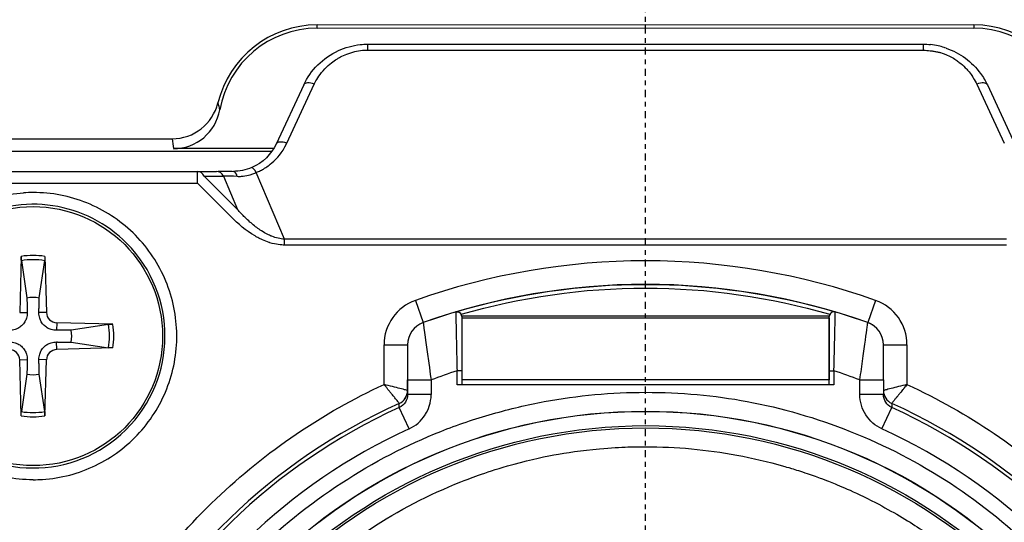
# Model space of a CAD drawing. Header units: millimetres. Extents: x 0 to 4378, y 0 to 2376.
# Tile 120 of 211: x 2284 to 2305, y 625 to 636. Entities that reach past the tile are written whole.
import ezdxf

# ---------------------------------------------------------------- set-up
doc = ezdxf.new("R2010")
doc.units = ezdxf.units.MM
doc.header["$LTSCALE"] = 0.2
doc.linetypes.add('CENTER2', pattern=[1.125, 0.75, -0.125, 0.125, -0.125])
doc.layers.add('02_Center Line', color=1, linetype='CENTER2')

# ---------------------------------------------------------------- blocks, each defined once
blk = doc.blocks.new('Blk$A25K1-2P24H')
for p, q in [((-6.972, 48.231), (0, 48.242)), ((-6.972, 48.161), (-6.972, 48.231)), ((-6.972, 48.161), (0, 48.172)), ((0, 48.242), (6.972, 48.231)), ((0, 48.172), (0, 48.242)), ((0, 48.172), (6.972, 48.161)), ((6.972, 48.231), (6.972, 48.161)), ((-5.897, 47.697), (-5.897, 47.822)), ((-5.897, 47.822), (5.897, 47.822)), ((-5.897, 47.697), (5.897, 47.697)), ((5.897, 47.822), (5.897, 47.697)), ((-7.256, 46.956), (-7.842, 45.701)), ((-7.615, 45.719), (-7.03, 46.976)), ((7.03, 46.976), (7.615, 45.719)), ((7.256, 46.956), (7.842, 45.701)), ((-13.849, 45.814), (-10.048, 45.814)), ((-7.893, 45.604), (-10.02, 45.604)), ((-7.676, 45.604), (-7.676, 45.604)), ((-13.849, 45.552), (-7.928, 45.552)), ((-7.709, 45.552), (-7.709, 45.552)), ((-13.5, 45.122), (-9.511, 45.122)), ((-9.511, 44.872), (-9.511, 45.122)), ((-9.511, 45.122), (-9.105, 45.122)), ((-8.663, 44.313), (-9.367, 45.017)), ((-9.367, 45.017), (-8.961, 45.017)), ((-8.961, 45.017), (-8.663, 44.313)), ((-7.664, 43.68), (-8.262, 45.096)), ((-13.5, 44.872), (-9.511, 44.872)), ((-8.807, 44.168), (-9.511, 44.872)), ((-8.479, 44.122), (-8.478, 44.122)), ((7.664, 43.68), (-7.664, 43.68)), ((7.664, 43.555), (-7.664, 43.555)), ((-13.251, 43.316), (-13.284, 42.125)), ((-12.749, 43.316), (-12.716, 42.125)), ((-13.248, 43.225), (-13.13, 42.433)), ((-12.87, 42.433), (-12.752, 43.225)), ((-4.885, 42.381), (-4.717, 41.91)), ((4.885, 42.381), (4.717, 41.91)), ((-13.284, 42.125), (-13.124, 42.121)), ((-12.716, 42.125), (-12.876, 42.121)), ((-4.029, 42.135), (-4.029, 42.135)), ((-3.929, 42.109), (-3.929, 42.109)), ((3.9, 42.044), (-3.9, 42.044)), ((-3.9, 42.009), (3.9, 42.009)), ((3.9, 42.009), (3.9, 42.039)), ((3.9, 42.039), (3.9, 42.039)), ((3.9, 42.009), (3.9, 40.692)), ((4.029, 42.135), (4.029, 42.135)), ((-12.497, 41.907), (-12.502, 41.747)), ((-11.306, 41.873), (-12.497, 41.907)), ((-11.397, 41.871), (-12.19, 41.752)), ((-4.717, 41.91), (-4.717, 41.91)), ((4.717, 41.91), (4.717, 41.91)), ((4.905, 41.791), (4.905, 41.791)), ((-12.497, 41.338), (-12.502, 41.498)), ((-12.19, 41.492), (-11.397, 41.374)), ((-5.55, 41.439), (-5.05, 41.439)), ((-5.55, 40.596), (-5.55, 41.439)), ((-5.05, 41.439), (-5.05, 40.468)), ((-5.05, 41.439), (-5.05, 41.439)), ((5.05, 41.439), (5.55, 41.439)), ((5.55, 41.439), (5.55, 40.596)), ((-11.306, 41.372), (-12.497, 41.338)), ((-13.284, 41.12), (-13.124, 41.124)), ((-13.251, 39.928), (-13.284, 41.12)), ((-12.716, 41.12), (-12.876, 41.124)), ((-12.749, 39.928), (-12.716, 41.12)), ((-13.13, 40.812), (-13.248, 40.019)), ((-12.752, 40.019), (-12.87, 40.812)), ((-3.9, 40.887), (-4, 40.887)), ((-4, 40.59), (-4, 40.887)), ((-3.9, 40.887), (-3.9, 40.59)), ((3.9, 40.887), (4, 40.887)), ((3.9, 40.59), (3.9, 40.887)), ((4, 40.887), (4, 40.59)), ((-5.05, 40.693), (-4.55, 40.693)), ((-5.05, 40.382), (-5.05, 40.693)), ((-4.556, 40.736), (-4.556, 40.736)), ((-4.55, 40.693), (-4.55, 40.382)), ((4, 40.59), (-4, 40.59)), ((3.9, 40.692), (-3.9, 40.692)), ((4.55, 40.693), (5.05, 40.693)), ((4.55, 40.382), (4.55, 40.693)), ((5.05, 40.693), (5.05, 40.382)), ((-5.384, 40.389), (-5.383, 40.39)), ((-5.151, 40.494), (-5.151, 40.494)), ((-5.05, 40.468), (-5.05, 40.382)), ((-4.55, 40.382), (-5.05, 40.382)), ((5.05, 40.382), (4.55, 40.382)), ((5.151, 40.494), (5.151, 40.494)), ((5.383, 40.39), (5.384, 40.389)), ((-5.019, 39.654), (-5.226, 40.109)), ((5.019, 39.654), (5.226, 40.109))]:
    blk.add_line(p, q)
for centre, radius in [((-13, 41.622), 2.75), ((0, 28.622), 11.407), ((0, 28.622), 11.403), ((0, 28.622), 11.099), ((0, 28.622), 11.051)]:
    blk.add_circle(centre, radius)
for centre, radius, start, end in [((-6.969, 46.061), 2.17, 90.0923, 166.2338), ((-6.969, 46.061), 2.1, 90.0922, 169.9028), ((6.969, 46.061), 2.17, 13.7668, 89.9077), ((6.969, 46.061), 2.1, 10.0972, 89.9078), ((-12.999, 41.622), 3.05, 90.0208, 93.7768), ((-13, 41.622), 2.8, 224.741, 44.741), ((-13, 41.622), 1.713, 81.5817, 98.4186), ((-13, 41.622), 1.622, 81.1922, 98.808), ((0, 28.622), 14.6, 70.4543, 109.5457), ((0, 28.622), 14.1, 70.4543, 109.5457), ((-13, 41.622), 0.82, 80.8856, 99.1147), ((-4.55, 41.439), 1, 109.5457, 180), ((4.55, 41.439), 1, 0, 70.4543), ((-12.491, 42.131), 0.225, 181.6122, 268.3881), ((0, 28.622), 14.1, 106.6016, 109.5457), ((-4, 42.039), 0.1, 0, 106.6015), ((4, 42.039), 0.1, 73.3985, 180), ((4, 42.039), 0.1, 152.0828, 180), ((0, 28.622), 14.1, 70.4543, 73.3985), ((-13, 41.622), 1.622, 351.1922, 8.808), ((-13, 41.622), 1.713, 351.5817, 8.4186), ((-4.55, 41.439), 0.5, 109.5457, 180), ((-4.55, 41.439), 0.5, 109.5457, 180), ((0, 28.622), 13.942, 106.7796, 106.7797), ((0, 28.622), 13.942, 73.2159, 73.2199), ((4.55, 41.439), 0.5, 0, 70.4543), ((4.55, 41.439), 0.5, 44.741, 70.4543), ((-13, 41.622), 0.82, 350.8856, 9.1147), ((-13.509, 41.113), 0.225, 1.6122, 88.3881), ((-12.491, 41.113), 0.225, 91.6122, 178.3881), ((-13, 41.622), 0.82, 260.8856, 279.1147), ((0, 28.622), 12.9, 108.0639, 110.6534), ((0, 28.622), 12.9, 69.3467, 71.9361), ((0, 28.622), 12.697, 114.3067, 65.6933), ((-13, 41.622), 1.713, 261.5817, 278.4186), ((-13, 41.622), 1.622, 261.1922, 278.808), ((0, 28.622), 12.619, 114.4631, 65.5369), ((-13.002, 41.623), 3.05, 270.0414, 273.7974)]:
    blk.add_arc(centre, radius, start, end)
for centre, major_axis, ratio, start_param, end_param in [((-7.029, 46.851), (-0.227, 0.106), 0.463621, 4.925352, 6.281589), ((-7.029, 46.851), (-0.227, 0.106), 0.463621, 6.281589, 6.283193), ((7.03, 46.851), (0.227, 0.106), 0.463619, 0.001193, 1.357827), ((7.03, 46.851), (0.227, 0.106), 0.463619, 6.283173, 6.284378), ((-10.048, 46.815), (0.098, -0.997), 0.998609, 6.184907, 7.516076), ((-10.021, 46.605), (-0.159, 0.989), 0.998593, 2.982263, 4.376412), ((1058.578, 757.935), (-1067.4, -711.958), 0.036315, 6.269429, 6.272553), ((1225.764, 46.148), (-1235.829, 0), 0.052336, 0.005165, 0.00841), ((-7.615, 45.594), (-0.227, 0.106), 0.463622, 4.925246, 6.283182), ((-8.262, 44.971), (-0.097, 0.23), 0.219149, 5.190843, 6.283087), ((-9.511, 44.872), (0, 0.25), 0.707108, 5.327865, 6.283182), ((-9.105, 44.872), (0, 0.25), 0.707101, 5.327993, 6.2834), ((-8.387, 44.948), (0.815, -0.039), 0.070211, 1.921681, 2.353897), ((-8.748, 44.872), (0, 0.25), 0.406621, 5.322625, 6.28319), ((-7.664, 43.555), (0, 0.25), 0.00013, 4.712146, 5.235791), ((-5.35, 40.468), (0.273, 0.123), 0.999989, 4.712389, 5.858959), ((-5.35, 40.468), (0, -0.3), 0.999992, 0.424254, 1.570796), ((5.35, 40.468), (-0.273, 0.123), 0.999992, 0.437867, 1.570796), ((5.35, 40.468), (-0.273, 0.123), 0.999989, 0.439442, 1.570796), ((0, 28.622), (2.909, -11.765), 0.999998, 3.326169, 6.040807), ((0, 28.622), (-2.224, -11.913), 0.999998, 0.184575, 2.899213)]:
    blk.add_ellipse(centre, major_axis=major_axis, ratio=ratio, start_param=start_param, end_param=end_param)
for points, knots in [([(-7.256, 46.958), (-7.183, 47.112), (-7.081, 47.258), (-6.833, 47.505), (-6.683, 47.61), (-6.375, 47.751), (-6.215, 47.795), (-6.002, 47.819), (-5.949, 47.822), (-5.897, 47.822)], [0.0001245, 0.0001245, 0.0001245, 0.0001245, 0.0560186, 0.0560186, 0.1109953, 0.1109953, 0.159701, 0.159701, 0.1754776, 0.1754776, 0.1754776, 0.1754776]), ([(-7.03, 46.976), (-7.028, 46.98), (-7.026, 46.984), (-7.024, 46.988), (-6.993, 47.052), (-6.941, 47.148), (-6.843, 47.258), (-6.746, 47.368), (-6.651, 47.44), (-6.578, 47.488), (-6.563, 47.497), (-6.544, 47.509), (-6.521, 47.524), (-6.463, 47.557), (-6.378, 47.603), (-6.256, 47.641), (-6.145, 47.676), (-6.035, 47.694), (-5.932, 47.697), (-5.92, 47.697), (-5.908, 47.697), (-5.897, 47.697)], [0, 0, 0, 0, 0.016044, 0.016044, 0.016044, 0.25, 0.25, 0.25, 0.5, 0.5, 0.5, 0.573393, 0.573393, 0.573393, 0.75, 0.75, 0.75, 0.973745, 0.973745, 0.973745, 1, 1, 1, 1]), ([(5.897, 47.697), (5.909, 47.696), (5.922, 47.695), (5.935, 47.694), (5.979, 47.69), (6.028, 47.686), (6.082, 47.678), (6.107, 47.675), (6.132, 47.671), (6.157, 47.666), (6.183, 47.662), (6.208, 47.656), (6.234, 47.65), (6.243, 47.648), (6.253, 47.645), (6.263, 47.643), (6.297, 47.634), (6.365, 47.613), (6.456, 47.567), (6.493, 47.548), (6.528, 47.528), (6.563, 47.506), (6.571, 47.5), (6.58, 47.494), (6.589, 47.488), (6.613, 47.472), (6.637, 47.454), (6.661, 47.436), (6.706, 47.401), (6.748, 47.363), (6.788, 47.323), (6.809, 47.302), (6.83, 47.279), (6.85, 47.257), (6.871, 47.233), (6.902, 47.194), (6.938, 47.139), (6.942, 47.133), (6.945, 47.127), (6.949, 47.121), (6.991, 47.054), (7.015, 47.004), (7.03, 46.976)], [0, 0, 0, 0, 0.029267, 0.029267, 0.029267, 0.125, 0.125, 0.125, 0.175993, 0.175993, 0.175993, 0.22942, 0.22942, 0.22942, 0.25, 0.25, 0.25, 0.392857, 0.392857, 0.392857, 0.478232, 0.478232, 0.478232, 0.5, 0.5, 0.5, 0.562869, 0.562869, 0.562869, 0.684796, 0.684796, 0.684796, 0.75, 0.75, 0.75, 0.863283, 0.863283, 0.863283, 0.875, 0.875, 0.875, 1, 1, 1, 1]), ([(6.38, 47.74), (6.361, 47.746), (6.347, 47.75), (6.338, 47.753), (6.265, 47.776), (6.169, 47.801), (6.048, 47.814)], [0.6958699, 0.6958699, 0.6958699, 0.6958699, 0.75, 0.75, 0.75, 0.9298149, 0.9298149, 0.9298149, 0.9298149]), ([(6.379, 47.739), (6.527, 47.689), (6.667, 47.615), (6.914, 47.433), (7.023, 47.322), (7.168, 47.124), (7.216, 47.042), (7.256, 46.958)], [0, 0, 0, 0, 0.0474421, 0.0474421, 0.0957767, 0.0957767, 0.1262892, 0.1262892, 0.1262892, 0.1262892]), ([(-8.262, 45.096), (-8.249, 45.102), (-8.225, 45.112), (-8.191, 45.127), (-8.161, 45.142), (-8.134, 45.156), (-8.11, 45.17), (-8.076, 45.191), (-8.042, 45.214), (-8.011, 45.238), (-7.991, 45.253), (-7.948, 45.284), (-7.89, 45.339), (-7.839, 45.387), (-7.715, 45.502), (-7.615, 45.719)], [0, 0, 0, 0, 0.142857, 0.142857, 0.142857, 0.285714, 0.285714, 0.285714, 0.428571, 0.428571, 0.428571, 0.571429, 0.571429, 0.571429, 1, 1, 1, 1]), ([(-9.105, 45.122), (-9.062, 45.123), (-9.007, 45.123), (-8.938, 45.123), (-8.838, 45.123), (-8.77, 45.123), (-8.748, 45.122)], [-1, -1, -1, -1, -0.5, -0.5, -0.5, -0.0000021, -0.0000021, -0.0000021, -0.0000021]), ([(-8.665, 45.016), (-8.636, 45.015), (-8.606, 45.015), (-8.576, 45.017), (-8.569, 45.017), (-8.531, 45.019), (-8.463, 45.033), (-8.363, 45.052), (-8.296, 45.08), (-8.262, 45.096)], [0.0000005, 0.0000005, 0.0000005, 0.0000005, 0.25, 0.25, 0.25, 0.5, 0.5, 0.5, 0.9999898, 0.9999898, 0.9999898, 0.9999898]), ([(-13, 38.572), (-13.398, 38.573), (-13.779, 38.648), (-14.145, 38.795), (-14.511, 38.943), (-14.836, 39.155), (-15.121, 39.431), (-15.406, 39.706), (-15.629, 40.025), (-15.789, 40.385), (-15.949, 40.746), (-16.036, 41.125), (-16.048, 41.523), (-16.061, 41.92), (-16, 42.304), (-15.865, 42.674), (-15.729, 43.044), (-15.527, 43.376), (-15.26, 43.671), (-14.993, 43.965), (-14.681, 44.198), (-14.325, 44.37), (-13.969, 44.541), (-13.594, 44.64), (-13.2, 44.666)], [0, 0, 0, 0, 0.125, 0.125, 0.125, 0.25, 0.25, 0.25, 0.375, 0.375, 0.375, 0.5, 0.5, 0.5, 0.625, 0.625, 0.625, 0.75, 0.75, 0.75, 0.875, 0.875, 0.875, 1, 1, 1, 1]), ([(-11.011, 43.593), (-11.221, 43.805), (-11.466, 43.984), (-11.998, 44.254), (-12.286, 44.346), (-12.877, 44.436), (-13.18, 44.433), (-13.768, 44.331), (-14.054, 44.233), (-14.581, 43.952), (-14.822, 43.769), (-15.234, 43.337), (-15.405, 43.087), (-15.66, 42.547), (-15.744, 42.256), (-15.816, 41.663), (-15.804, 41.361), (-15.685, 40.775), (-15.579, 40.492), (-15.31, 40.021), (-15.161, 39.825), (-14.989, 39.652)], [0.780878, 0.780878, 0.780878, 0.780878, 1.100878, 1.100878, 1.420878, 1.420878, 1.740878, 1.740878, 2.060878, 2.060878, 2.380878, 2.380878, 2.700878, 2.700878, 3.020878, 3.020878, 3.340878, 3.340878, 3.660878, 3.660878, 3.92247, 3.92247, 3.92247, 3.92247]), ([(-7.664, 43.555), (-7.732, 43.557), (-7.839, 43.565), (-7.974, 43.607), (-7.979, 43.609), (-7.984, 43.61), (-7.988, 43.612), (-8.092, 43.646), (-8.172, 43.685), (-8.231, 43.717), (-8.253, 43.729), (-8.272, 43.74), (-8.289, 43.749), (-8.487, 43.866), (-8.649, 44.008), (-8.786, 44.147)], [-0.9999999, -0.9999999, -0.9999999, -0.9999999, -0.7584135, -0.7584135, -0.7584135, -0.75, -0.75, -0.75, -0.567732, -0.567732, -0.567732, -0.5, -0.5, -0.5, -0.0248655, -0.0248655, -0.0248655, -0.0248655]), ([(-7.664, 43.68), (-7.754, 43.686), (-7.844, 43.709), (-7.931, 43.742), (-7.935, 43.744), (-7.939, 43.745), (-7.943, 43.747), (-7.986, 43.764), (-8.059, 43.798), (-8.153, 43.859), (-8.169, 43.869), (-8.185, 43.88), (-8.202, 43.892), (-8.27, 43.939), (-8.334, 43.991), (-8.396, 44.046), (-8.431, 44.077), (-8.467, 44.111), (-8.504, 44.147)], [0, 0, 0, 0, 0.2390008, 0.2390008, 0.2390008, 0.25, 0.25, 0.25, 0.4644749, 0.4644749, 0.4644749, 0.5, 0.5, 0.5, 0.7, 0.7, 0.7, 0.8255701, 0.8255701, 0.8255701, 0.8255701]), ([(-13.248, 43.225), (-13.249, 43.23), (-13.25, 43.237), (-13.251, 43.253), (-13.251, 43.266), (-13.251, 43.289), (-13.251, 43.304), (-13.251, 43.316)], [0.03461835, 0.03461835, 0.03461835, 0.03461835, 0.03765262, 0.03765262, 0.04141077, 0.04141077, 0.04522071, 0.04522071, 0.04522071, 0.04522071]), ([(-12.749, 43.316), (-12.749, 43.304), (-12.749, 43.289), (-12.749, 43.266), (-12.749, 43.253), (-12.75, 43.237), (-12.751, 43.23), (-12.752, 43.225)], [0.01516537, 0.01516537, 0.01516537, 0.01516537, 0.01897531, 0.01897531, 0.02273345, 0.02273345, 0.02576772, 0.02576772, 0.02576772, 0.02576772]), ([(-4.029, 42.135), (-2.723, 42.524), (-1.362, 42.722), (0, 42.722), (1.362, 42.722), (2.723, 42.524), (4.029, 42.135)], [0.0000001, 0.0000001, 0.0000001, 0.0000001, 0.5, 0.5, 0.5, 0.9999999, 0.9999999, 0.9999999, 0.9999999]), ([(-3.912, 42.086), (-2.643, 42.455), (-1.321, 42.643), (0, 42.643), (1.321, 42.643), (2.643, 42.455), (3.912, 42.086)], [-0.9999986, -0.9999986, -0.9999986, -0.9999986, -0.5, -0.5, -0.5, 0, 0, 0, 0]), ([(-13.124, 42.121), (-13.124, 42.081), (-13.13, 42.04), (-13.149, 41.978), (-13.16, 41.951), (-13.191, 41.898), (-13.21, 41.874), (-13.251, 41.833), (-13.276, 41.814), (-13.328, 41.783), (-13.356, 41.771), (-13.418, 41.752), (-13.458, 41.746), (-13.498, 41.747)], [0.17143637, 0.17143637, 0.17143637, 0.17143637, 0.18383716, 0.18383716, 0.19255902, 0.19255902, 0.20128088, 0.20128088, 0.21000275, 0.21000275, 0.21872461, 0.21872461, 0.2311254, 0.2311254, 0.2311254, 0.2311254]), ([(-12.502, 41.747), (-12.542, 41.746), (-12.582, 41.752), (-12.644, 41.771), (-12.672, 41.783), (-12.724, 41.814), (-12.749, 41.833), (-12.79, 41.874), (-12.809, 41.898), (-12.84, 41.951), (-12.851, 41.978), (-12.87, 42.04), (-12.876, 42.081), (-12.876, 42.121)], [0.17143637, 0.17143637, 0.17143637, 0.17143637, 0.18383716, 0.18383716, 0.19255902, 0.19255902, 0.20128088, 0.20128088, 0.21000275, 0.21000275, 0.21872461, 0.21872461, 0.2311254, 0.2311254, 0.2311254, 0.2311254]), ([(-4.029, 42.135), (-4.027, 42.135), (-4.025, 42.136), (-4.014, 42.138), (-4.004, 42.139), (-3.984, 42.138), (-3.974, 42.136), (-3.954, 42.128), (-3.943, 42.122), (-3.932, 42.112), (-3.93, 42.111), (-3.929, 42.109)], [-0.01668635, -0.01668635, -0.01668635, -0.01668635, -0.01587552, -0.01587552, -0.01199498, -0.01199498, -0.00809868, -0.00809868, -0.00371514, -0.00371514, -0.00309352, -0.00309352, -0.00309352, -0.00309352]), ([(-4.029, 42.135), (-4.029, 42.135), (-4.028, 42.1), (-4.026, 42.036), (-4.025, 41.971), (-4.023, 41.876), (-4.02, 41.759), (-4.018, 41.643), (-4.015, 41.504), (-4.011, 41.356), (-4.008, 41.207), (-4.004, 41.046), (-4, 40.887)], [-1, -1, -1, -1, -0.75, -0.75, -0.75, -0.5, -0.5, -0.5, -0.25, -0.25, -0.25, 0, 0, 0, 0]), ([(-3.9, 42.039), (-3.9, 42.039), (-3.9, 42.033), (-3.9, 42.01), (-3.9, 41.978), (-3.9, 41.945), (-3.9, 41.905), (-3.9, 41.85), (-3.901, 41.779), (-3.901, 41.688), (-3.901, 41.587), (-3.9, 41.488), (-3.9, 41.396), (-3.9, 41.315), (-3.9, 41.228), (-3.9, 41.117), (-3.9, 41.019), (-3.9, 40.935), (-3.9, 40.902), (-3.9, 40.887)], [0, 0, 0, 0, 0.0117575, 0.0263422, 0.0346852, 0.0437104, 0.0525306, 0.0607294, 0.0752531, 0.0872895, 0.1002055, 0.1149047, 0.1229186, 0.1313609, 0.14165, 0.1508264, 0.1657061, 0.1713856, 0.1758838, 0.1758838, 0.1758838, 0.1758838]), ([(3.9, 40.887), (3.9, 41.034), (3.9, 41.181), (3.9, 41.388), (3.9, 41.454), (3.9, 41.578), (3.9, 41.638), (3.9, 41.746), (3.9, 41.794), (3.9, 41.88), (3.9, 41.917), (3.9, 42.007), (3.9, 42.039), (3.9, 42.039)], [0, 0, 0, 0, 0.25, 0.25, 0.375, 0.375, 0.5, 0.5, 0.625, 0.625, 0.75, 0.75, 1, 1, 1, 1]), ([(4.029, 42.135), (4.027, 42.135), (4.025, 42.136), (4.013, 42.139), (4.002, 42.139), (3.98, 42.137), (3.969, 42.135), (3.949, 42.125), (3.939, 42.119), (3.923, 42.104), (3.917, 42.095), (3.912, 42.086)], [-0.00081594, -0.00081594, -0.00081594, -0.00081594, 0, 0, 0.00434523, 0.00434523, 0.00866843, 0.00866843, 0.01260538, 0.01260538, 0.01598949, 0.01598949, 0.01598949, 0.01598949]), ([(4, 40.887), (4.001, 40.94), (4.004, 41.046), (4.008, 41.203), (4.011, 41.356), (4.015, 41.501), (4.017, 41.614), (4.019, 41.699), (4.02, 41.759), (4.022, 41.816), (4.023, 41.868), (4.024, 41.916), (4.025, 41.953), (4.026, 41.98), (4.027, 42), (4.027, 42.015), (4.028, 42.026), (4.028, 42.034), (4.028, 42.043), (4.029, 42.06), (4.029, 42.085), (4.029, 42.111), (4.029, 42.127), (4.029, 42.134), (4.029, 42.135), (4.029, 42.135)], [0, 0, 0, 0, 0.0159548, 0.0318954, 0.0478849, 0.0638298, 0.079776, 0.0878159, 0.0958472, 0.1038157, 0.1117609, 0.1197171, 0.1277206, 0.1317352, 0.1357482, 0.1397527, 0.1417495, 0.1437416, 0.1458073, 0.1486905, 0.1569147, 0.1684366, 0.1791739, 0.1871284, 0.1922707, 0.1922707, 0.1922707, 0.1922707]), ([(-11.397, 41.871), (-11.392, 41.872), (-11.385, 41.872), (-11.369, 41.873), (-11.357, 41.873), (-11.334, 41.874), (-11.319, 41.874), (-11.306, 41.873)], [0.03461835, 0.03461835, 0.03461835, 0.03461835, 0.03765262, 0.03765262, 0.04141077, 0.04141077, 0.04522071, 0.04522071, 0.04522071, 0.04522071]), ([(-4.717, 41.91), (-4.717, 41.91), (-4.717, 41.909), (-4.715, 41.885), (-4.712, 41.859), (-4.708, 41.825), (-4.706, 41.811), (-4.705, 41.803), (-4.7, 41.772), (-4.697, 41.748), (-4.689, 41.691), (-4.679, 41.62), (-4.668, 41.54), (-4.65, 41.406), (-4.631, 41.266), (-4.614, 41.147), (-4.575, 40.865), (-4.551, 40.7), (-4.55, 40.693)], [-1, -1, -1, -1, -0.875, -0.875, -0.875, -0.7531665, -0.7531665, -0.7531665, -0.6774673, -0.6774673, -0.6774673, -0.5, -0.5, -0.5, -0.3512367, -0.3512367, -0.3512367, -0.0000001, -0.0000001, -0.0000001, -0.0000001]), ([(4.55, 40.693), (4.572, 40.847), (4.594, 41.003), (4.614, 41.147), (4.635, 41.291), (4.653, 41.426), (4.668, 41.54), (4.684, 41.653), (4.696, 41.748), (4.704, 41.812), (4.713, 41.876), (4.717, 41.91), (4.717, 41.91)], [0, 0, 0, 0, 0.25, 0.25, 0.25, 0.5, 0.5, 0.5, 0.75, 0.75, 0.75, 1, 1, 1, 1]), ([(-13.498, 41.498), (-13.458, 41.499), (-13.418, 41.493), (-13.356, 41.474), (-13.328, 41.462), (-13.276, 41.431), (-13.251, 41.412), (-13.21, 41.371), (-13.191, 41.346), (-13.16, 41.294), (-13.149, 41.267), (-13.13, 41.205), (-13.124, 41.164), (-13.124, 41.124)], [0.17143637, 0.17143637, 0.17143637, 0.17143637, 0.18383716, 0.18383716, 0.19255902, 0.19255902, 0.20128088, 0.20128088, 0.21000275, 0.21000275, 0.21872461, 0.21872461, 0.2311254, 0.2311254, 0.2311254, 0.2311254]), ([(-12.876, 41.124), (-12.876, 41.164), (-12.87, 41.205), (-12.851, 41.267), (-12.84, 41.294), (-12.809, 41.346), (-12.79, 41.371), (-12.749, 41.412), (-12.724, 41.431), (-12.672, 41.462), (-12.644, 41.474), (-12.582, 41.493), (-12.542, 41.499), (-12.502, 41.498)], [0.17143637, 0.17143637, 0.17143637, 0.17143637, 0.18383716, 0.18383716, 0.19255902, 0.19255902, 0.20128088, 0.20128088, 0.21000275, 0.21000275, 0.21872461, 0.21872461, 0.2311254, 0.2311254, 0.2311254, 0.2311254]), ([(-5.05, 41.439), (-5.05, 41.439), (-5.05, 41.435), (-5.05, 41.42), (-5.05, 41.399), (-5.05, 41.377), (-5.05, 41.351), (-5.05, 41.316), (-5.05, 41.27), (-5.05, 41.211), (-5.05, 41.145), (-5.05, 41.082), (-5.05, 41.022), (-5.05, 40.97), (-5.05, 40.915), (-5.05, 40.846), (-5.05, 40.772), (-5.05, 40.717), (-5.05, 40.693)], [0, 0, 0, 0, 0.0074476, 0.0168053, 0.0221929, 0.0280387, 0.033538, 0.0387033, 0.0480235, 0.0559998, 0.0639175, 0.0733644, 0.0786622, 0.0843356, 0.0905816, 0.0962476, 0.1057698, 0.1128351, 0.1128351, 0.1128351, 0.1128351]), ([(5.05, 40.693), (5.05, 40.717), (5.05, 40.773), (5.05, 40.846), (5.05, 40.915), (5.05, 40.971), (5.05, 41.023), (5.05, 41.083), (5.05, 41.146), (5.05, 41.211), (5.05, 41.27), (5.05, 41.317), (5.05, 41.352), (5.05, 41.378), (5.05, 41.399), (5.05, 41.42), (5.05, 41.435), (5.05, 41.439), (5.05, 41.439)], [0, 0, 0, 0, 0.0071408, 0.0166845, 0.0223409, 0.028564, 0.0342725, 0.0395922, 0.0490431, 0.0569127, 0.0649465, 0.0742618, 0.0794009, 0.0848584, 0.0907399, 0.0961446, 0.1054808, 0.1128321, 0.1128321, 0.1128321, 0.1128321]), ([(-11.306, 41.372), (-11.319, 41.371), (-11.334, 41.371), (-11.357, 41.371), (-11.369, 41.372), (-11.385, 41.373), (-11.392, 41.373), (-11.397, 41.374)], [0.01516537, 0.01516537, 0.01516537, 0.01516537, 0.01897531, 0.01897531, 0.02273345, 0.02273345, 0.02576772, 0.02576772, 0.02576772, 0.02576772]), ([(0, 15.425), (-0.722, 15.425), (-1.428, 15.481), (-2.119, 15.593), (-2.835, 15.71), (-3.548, 15.889), (-4.257, 16.131), (-4.981, 16.377), (-5.679, 16.685), (-6.35, 17.053), (-7.026, 17.425), (-7.665, 17.852), (-8.266, 18.335), (-8.863, 18.814), (-9.42, 19.35), (-9.939, 19.944), (-10.446, 20.525), (-10.894, 21.135), (-11.282, 21.775), (-11.662, 22.4), (-11.987, 23.053), (-12.258, 23.734), (-12.524, 24.399), (-12.733, 25.081), (-12.888, 25.781), (-13.043, 26.485), (-13.14, 27.187), (-13.18, 27.886), (-13.22, 28.611), (-13.199, 29.346), (-13.115, 30.09), (-13.031, 30.85), (-12.88, 31.598), (-12.665, 32.333), (-12.448, 33.073), (-12.169, 33.789), (-11.826, 34.48), (-11.487, 35.165), (-11.083, 35.825), (-10.615, 36.46), (-10.157, 37.08), (-9.657, 37.648), (-9.116, 38.166), (-8.587, 38.671), (-8.02, 39.129), (-7.414, 39.54), (-6.821, 39.943), (-6.2, 40.295), (-5.55, 40.596)], [0, 0, 0, 0, 0.0625, 0.0625, 0.0625, 0.125, 0.125, 0.125, 0.1875, 0.1875, 0.1875, 0.25, 0.25, 0.25, 0.3125, 0.3125, 0.3125, 0.375, 0.375, 0.375, 0.4375, 0.4375, 0.4375, 0.5, 0.5, 0.5, 0.5625, 0.5625, 0.5625, 0.625, 0.625, 0.625, 0.6875, 0.6875, 0.6875, 0.75, 0.75, 0.75, 0.8125, 0.8125, 0.8125, 0.875, 0.875, 0.875, 0.9375, 0.9375, 0.9375, 1, 1, 1, 1]), ([(-5.05, 40.468), (-5.05, 40.468), (-5.067, 40.472), (-5.095, 40.479), (-5.124, 40.487), (-5.165, 40.497), (-5.213, 40.51), (-5.308, 40.534), (-5.43, 40.565), (-5.55, 40.596)], [-1, -1, -1, -1, -0.75, -0.75, -0.75, -0.5, -0.5, -0.5, 0, 0, 0, 0]), ([(-5.227, 40.194), (-5.227, 40.194), (-5.231, 40.2), (-5.245, 40.218), (-5.264, 40.242), (-5.287, 40.271), (-5.315, 40.306), (-5.337, 40.333), (-5.359, 40.359), (-5.382, 40.388), (-5.407, 40.417), (-5.426, 40.44), (-5.446, 40.465), (-5.473, 40.499), (-5.507, 40.543), (-5.536, 40.579), (-5.55, 40.596)], [0, 0, 0, 0, 0.01020783, 0.01894268, 0.02273913, 0.03195605, 0.03947484, 0.04279924, 0.04608711, 0.05257088, 0.0557799, 0.05897145, 0.06242711, 0.06586948, 0.07270408, 0.07945663, 0.07945663, 0.07945663, 0.07945663]), ([(5.55, 40.596), (6.205, 40.293), (6.822, 39.945), (7.402, 39.552), (8.003, 39.145), (8.574, 38.683), (9.116, 38.166), (9.669, 37.637), (10.172, 37.065), (10.627, 36.448), (11.084, 35.827), (11.484, 35.171), (11.826, 34.48), (12.166, 33.794), (12.446, 33.073), (12.667, 32.316), (12.883, 31.576), (13.032, 30.834), (13.116, 30.09), (13.197, 29.363), (13.218, 28.634), (13.178, 27.903), (13.139, 27.188), (13.042, 26.48), (12.888, 25.781), (12.733, 25.076), (12.526, 24.399), (12.267, 23.748), (11.999, 23.073), (11.671, 22.416), (11.282, 21.775), (10.885, 21.121), (10.435, 20.506), (9.93, 19.93), (9.422, 19.35), (8.868, 18.818), (8.266, 18.335), (7.67, 17.855), (7.026, 17.427), (6.334, 17.048), (5.658, 16.678), (4.966, 16.372), (4.257, 16.131), (3.565, 15.895), (2.858, 15.717), (2.135, 15.599), (1.428, 15.483), (0.717, 15.425), (0, 15.425)], [0, 0, 0, 0, 0.0625, 0.0625, 0.0625, 0.125, 0.125, 0.125, 0.1875, 0.1875, 0.1875, 0.25, 0.25, 0.25, 0.3125, 0.3125, 0.3125, 0.375, 0.375, 0.375, 0.4375, 0.4375, 0.4375, 0.5, 0.5, 0.5, 0.5625, 0.5625, 0.5625, 0.625, 0.625, 0.625, 0.6875, 0.6875, 0.6875, 0.75, 0.75, 0.75, 0.8125, 0.8125, 0.8125, 0.875, 0.875, 0.875, 0.9375, 0.9375, 0.9375, 1, 1, 1, 1]), ([(5.55, 40.596), (5.43, 40.565), (5.308, 40.534), (5.213, 40.51), (5.165, 40.497), (5.124, 40.487), (5.095, 40.479), (5.067, 40.472), (5.051, 40.468), (5.05, 40.468)], [-1, -1, -1, -1, -0.5, -0.5, -0.5, -0.25, -0.25, -0.25, -0.0037812, -0.0037812, -0.0037812, -0.0037812]), ([(5.55, 40.596), (5.539, 40.583), (5.525, 40.565), (5.507, 40.543), (5.499, 40.532), (5.492, 40.523), (5.487, 40.517), (5.482, 40.511), (5.472, 40.498), (5.453, 40.474), (5.429, 40.445), (5.407, 40.417), (5.389, 40.395), (5.371, 40.373), (5.354, 40.353), (5.34, 40.336), (5.33, 40.323), (5.323, 40.315), (5.317, 40.308), (5.308, 40.297), (5.293, 40.278), (5.272, 40.252), (5.25, 40.224), (5.232, 40.201), (5.227, 40.194), (5.227, 40.194)], [0, 0, 0, 0, 0.00512698, 0.00683153, 0.00853512, 0.00938688, 0.01023875, 0.01078315, 0.0117911, 0.01520277, 0.02049146, 0.02369061, 0.0269047, 0.03013719, 0.03339232, 0.03667523, 0.03832914, 0.03999146, 0.04092203, 0.04226031, 0.04617744, 0.0517875, 0.05915213, 0.06838531, 0.07946887, 0.07946887, 0.07946887, 0.07946887]), ([(0, 16.816), (-0.741, 16.816), (-1.461, 16.881), (-2.158, 17.01), (-2.892, 17.146), (-3.621, 17.358), (-4.346, 17.645), (-5.091, 17.94), (-5.8, 18.307), (-6.471, 18.747), (-7.149, 19.192), (-7.775, 19.701), (-8.348, 20.274), (-8.916, 20.841), (-9.428, 21.474), (-9.884, 22.173), (-10.326, 22.852), (-10.691, 23.553), (-10.978, 24.276), (-11.116, 24.627), (-11.24, 24.993), (-11.35, 25.376), (-11.456, 25.747), (-11.543, 26.113), (-11.609, 26.474), (-11.741, 27.183), (-11.806, 27.9), (-11.806, 28.622), (-11.807, 29.363), (-11.742, 30.083), (-11.612, 30.78), (-11.476, 31.514), (-11.264, 32.244), (-10.978, 32.968), (-10.683, 33.714), (-10.315, 34.422), (-9.875, 35.094), (-9.431, 35.772), (-8.922, 36.397), (-8.348, 36.971), (-7.781, 37.538), (-7.148, 38.05), (-6.449, 38.506), (-5.77, 38.949), (-5.069, 39.313), (-4.346, 39.6), (-3.995, 39.739), (-3.629, 39.863), (-3.246, 39.972), (-2.875, 40.079), (-2.509, 40.165), (-2.148, 40.232), (-1.439, 40.363), (-0.722, 40.429), (0, 40.429)], [0, 0, 0, 0, 0.0625, 0.0625, 0.0625, 0.125, 0.125, 0.125, 0.1875, 0.1875, 0.1875, 0.25, 0.25, 0.25, 0.3125, 0.3125, 0.3125, 0.375, 0.375, 0.375, 0.40625, 0.40625, 0.40625, 0.4375, 0.4375, 0.4375, 0.5, 0.5, 0.5, 0.5625, 0.5625, 0.5625, 0.625, 0.625, 0.625, 0.6875, 0.6875, 0.6875, 0.75, 0.75, 0.75, 0.8125, 0.8125, 0.8125, 0.875, 0.875, 0.875, 0.90625, 0.90625, 0.90625, 0.9375, 0.9375, 0.9375, 1, 1, 1, 1]), ([(-5.05, 40.382), (-5.05, 40.324), (-5.067, 40.267), (-5.098, 40.219), (-5.129, 40.171), (-5.174, 40.133), (-5.226, 40.109)], [-1, -1, -1, -1, -0.5, -0.5, -0.5, 0, 0, 0, 0]), ([(-5.019, 39.654), (-4.88, 39.717), (-4.76, 39.821), (-4.678, 39.949), (-4.678, 39.949), (-4.678, 39.949), (-4.678, 39.949), (-4.676, 39.953), (-4.626, 40.014), (-4.583, 40.155), (-4.567, 40.21), (-4.55, 40.286), (-4.55, 40.382)], [0, 0, 0, 0, 0.499965, 0.499965, 0.499965, 0.500055, 0.500055, 0.500055, 0.75, 0.75, 0.75, 1, 1, 1, 1]), ([(0, 40.429), (0.741, 40.429), (1.461, 40.364), (2.158, 40.235), (2.892, 40.098), (3.621, 39.887), (4.346, 39.6), (5.091, 39.305), (5.8, 38.937), (6.471, 38.497), (7.149, 38.053), (7.775, 37.544), (8.349, 36.971), (8.916, 36.404), (9.428, 35.77), (9.884, 35.071), (10.327, 34.393), (10.691, 33.692), (10.978, 32.968), (11.116, 32.618), (11.241, 32.251), (11.35, 31.869), (11.456, 31.497), (11.543, 31.131), (11.61, 30.771), (11.741, 30.061), (11.807, 29.345), (11.807, 28.622), (11.807, 27.881), (11.742, 27.162), (11.612, 26.464), (11.476, 25.73), (11.264, 25.001), (10.978, 24.276), (10.683, 23.531), (10.315, 22.823), (9.875, 22.151), (9.431, 21.473), (8.922, 20.847), (8.349, 20.274), (7.781, 19.707), (7.148, 19.195), (6.449, 18.739), (5.771, 18.296), (5.07, 17.931), (4.346, 17.645), (3.995, 17.506), (3.629, 17.382), (3.247, 17.272), (2.875, 17.166), (2.509, 17.08), (2.148, 17.013), (1.439, 16.882), (0.723, 16.816), (0, 16.816)], [0, 0, 0, 0, 0.0625, 0.0625, 0.0625, 0.125, 0.125, 0.125, 0.1875, 0.1875, 0.1875, 0.25, 0.25, 0.25, 0.3125, 0.3125, 0.3125, 0.375, 0.375, 0.375, 0.40625, 0.40625, 0.40625, 0.4375, 0.4375, 0.4375, 0.5, 0.5, 0.5, 0.5625, 0.5625, 0.5625, 0.625, 0.625, 0.625, 0.6875, 0.6875, 0.6875, 0.75, 0.75, 0.75, 0.8125, 0.8125, 0.8125, 0.875, 0.875, 0.875, 0.90625, 0.90625, 0.90625, 0.9375, 0.9375, 0.9375, 1, 1, 1, 1]), ([(5.019, 39.654), (4.879, 39.717), (4.759, 39.822), (4.677, 39.949), (4.595, 40.077), (4.55, 40.229), (4.55, 40.382)], [0, 0, 0, 0, 0.5, 0.5, 0.5, 1, 1, 1, 1]), ([(5.226, 40.109), (5.173, 40.133), (5.128, 40.172), (5.098, 40.22), (5.067, 40.268), (5.05, 40.325), (5.05, 40.382)], [-1, -1, -1, -1, -0.5, -0.5, -0.5, 0, 0, 0, 0]), ([(-13.251, 39.928), (-13.251, 39.941), (-13.251, 39.956), (-13.251, 39.979), (-13.251, 39.992), (-13.25, 40.008), (-13.249, 40.015), (-13.248, 40.019)], [0.01516537, 0.01516537, 0.01516537, 0.01516537, 0.01897531, 0.01897531, 0.02273345, 0.02273345, 0.02576772, 0.02576772, 0.02576772, 0.02576772]), ([(-12.752, 40.019), (-12.751, 40.015), (-12.75, 40.008), (-12.749, 39.992), (-12.749, 39.979), (-12.749, 39.956), (-12.749, 39.941), (-12.749, 39.928)], [0.03461835, 0.03461835, 0.03461835, 0.03461835, 0.03765262, 0.03765262, 0.04141077, 0.04141077, 0.04522071, 0.04522071, 0.04522071, 0.04522071]), ([(0, 17.971), (-0.65, 17.971), (-1.299, 18.031), (-1.938, 18.149), (-2.272, 18.211), (-2.603, 18.289), (-2.929, 18.383), (-2.958, 18.391), (-3.015, 18.408), (-3.099, 18.433), (-3.182, 18.458), (-3.293, 18.493), (-3.43, 18.539), (-3.554, 18.581), (-3.656, 18.618), (-3.738, 18.649), (-3.819, 18.679), (-3.88, 18.703), (-3.921, 18.719), (-3.998, 18.749), (-4.118, 18.798), (-4.279, 18.869), (-4.44, 18.94), (-4.642, 19.034), (-4.88, 19.158), (-5.25, 19.35), (-5.56, 19.538), (-5.818, 19.706), (-5.944, 19.788), (-6.083, 19.882), (-6.232, 19.989), (-6.381, 20.097), (-6.541, 20.217), (-6.71, 20.353), (-6.922, 20.525), (-7.094, 20.676), (-7.229, 20.801), (-7.365, 20.925), (-7.464, 21.023), (-7.532, 21.091), (-8.044, 21.603), (-8.504, 22.169), (-8.903, 22.775), (-9.301, 23.381), (-9.637, 24.028), (-9.904, 24.702), (-9.938, 24.788), (-9.986, 24.912), (-10.045, 25.077), (-10.103, 25.243), (-10.172, 25.448), (-10.244, 25.696), (-10.353, 26.074), (-10.425, 26.402), (-10.476, 26.675), (-10.525, 26.941), (-10.575, 27.265), (-10.609, 27.649), (-10.63, 27.888), (-10.64, 28.089), (-10.645, 28.251), (-10.651, 28.414), (-10.651, 28.538), (-10.651, 28.622), (-10.651, 29.272), (-10.592, 29.922), (-10.474, 30.561), (-10.412, 30.895), (-10.334, 31.226), (-10.239, 31.551), (-10.231, 31.58), (-10.215, 31.637), (-10.19, 31.721), (-10.164, 31.804), (-10.13, 31.915), (-10.083, 32.053), (-10.041, 32.176), (-10.004, 32.279), (-9.974, 32.36), (-9.943, 32.442), (-9.92, 32.503), (-9.904, 32.543), (-9.873, 32.62), (-9.825, 32.74), (-9.754, 32.901), (-9.682, 33.062), (-9.589, 33.264), (-9.465, 33.503), (-9.273, 33.872), (-9.085, 34.183), (-8.917, 34.44), (-8.834, 34.567), (-8.74, 34.705), (-8.633, 34.854), (-8.526, 35.003), (-8.405, 35.163), (-8.269, 35.332), (-8.098, 35.545), (-7.946, 35.716), (-7.822, 35.852), (-7.697, 35.987), (-7.599, 36.087), (-7.532, 36.154), (-7.019, 36.667), (-6.454, 37.127), (-5.848, 37.525), (-5.242, 37.923), (-4.595, 38.259), (-3.921, 38.526), (-3.835, 38.56), (-3.71, 38.608), (-3.545, 38.667), (-3.38, 38.726), (-3.175, 38.795), (-2.927, 38.866), (-2.549, 38.975), (-2.221, 39.048), (-1.947, 39.099), (-1.682, 39.148), (-1.358, 39.197), (-0.974, 39.231), (-0.736, 39.253), (-0.535, 39.263), (-0.372, 39.268), (-0.21, 39.273), (-0.086, 39.274), (0, 39.274)], [0, 0, 0, 0, 0.0625, 0.0625, 0.0625, 0.09375, 0.09375, 0.09375, 0.101562, 0.101562, 0.101562, 0.109375, 0.109375, 0.109375, 0.117188, 0.117188, 0.117188, 0.125, 0.125, 0.125, 0.140625, 0.140625, 0.140625, 0.15625, 0.15625, 0.15625, 0.1875, 0.1875, 0.1875, 0.203125, 0.203125, 0.203125, 0.21875, 0.21875, 0.21875, 0.234375, 0.234375, 0.234375, 0.25, 0.25, 0.25, 0.3125, 0.3125, 0.3125, 0.375, 0.375, 0.375, 0.390625, 0.390625, 0.390625, 0.40625, 0.40625, 0.40625, 0.4375, 0.4375, 0.4375, 0.46875, 0.46875, 0.46875, 0.484375, 0.484375, 0.484375, 0.5, 0.5, 0.5, 0.5625, 0.5625, 0.5625, 0.59375, 0.59375, 0.59375, 0.601562, 0.601562, 0.601562, 0.609375, 0.609375, 0.609375, 0.617188, 0.617188, 0.617188, 0.625, 0.625, 0.625, 0.640625, 0.640625, 0.640625, 0.65625, 0.65625, 0.65625, 0.6875, 0.6875, 0.6875, 0.703125, 0.703125, 0.703125, 0.71875, 0.71875, 0.71875, 0.734375, 0.734375, 0.734375, 0.75, 0.75, 0.75, 0.8125, 0.8125, 0.8125, 0.875, 0.875, 0.875, 0.890625, 0.890625, 0.890625, 0.90625, 0.90625, 0.90625, 0.9375, 0.9375, 0.9375, 0.96875, 0.96875, 0.96875, 0.984375, 0.984375, 0.984375, 1, 1, 1, 1]), ([(0, 39.274), (0.65, 39.274), (1.299, 39.214), (1.938, 39.096), (2.272, 39.034), (2.603, 38.956), (2.929, 38.862), (2.958, 38.853), (3.015, 38.837), (3.099, 38.812), (3.182, 38.786), (3.293, 38.752), (3.43, 38.706), (3.554, 38.664), (3.656, 38.627), (3.738, 38.596), (3.819, 38.566), (3.88, 38.542), (3.921, 38.526), (3.998, 38.496), (4.118, 38.447), (4.279, 38.376), (4.44, 38.305), (4.642, 38.211), (4.881, 38.087), (5.25, 37.895), (5.56, 37.707), (5.818, 37.539), (5.944, 37.457), (6.083, 37.363), (6.232, 37.256), (6.381, 37.148), (6.541, 37.028), (6.71, 36.892), (6.922, 36.72), (7.094, 36.569), (7.229, 36.444), (7.365, 36.319), (7.464, 36.221), (7.532, 36.154), (8.044, 35.641), (8.505, 35.076), (8.903, 34.47), (9.301, 33.864), (9.637, 33.217), (9.904, 32.543), (9.938, 32.457), (9.986, 32.332), (10.045, 32.167), (10.103, 32.002), (10.172, 31.797), (10.244, 31.549), (10.353, 31.171), (10.425, 30.843), (10.476, 30.569), (10.525, 30.304), (10.575, 29.98), (10.609, 29.596), (10.63, 29.357), (10.64, 29.156), (10.646, 28.993), (10.651, 28.831), (10.651, 28.707), (10.651, 28.622), (10.651, 27.973), (10.592, 27.323), (10.474, 26.684), (10.412, 26.35), (10.334, 26.019), (10.239, 25.694), (10.231, 25.665), (10.215, 25.608), (10.19, 25.524), (10.164, 25.441), (10.13, 25.33), (10.083, 25.192), (10.041, 25.069), (10.004, 24.966), (9.974, 24.885), (9.943, 24.803), (9.92, 24.742), (9.904, 24.702), (9.873, 24.625), (9.825, 24.505), (9.754, 24.344), (9.683, 24.183), (9.589, 23.981), (9.465, 23.742), (9.273, 23.372), (9.085, 23.062), (8.917, 22.804), (8.834, 22.678), (8.74, 22.54), (8.633, 22.391), (8.526, 22.241), (8.405, 22.082), (8.269, 21.913), (8.098, 21.7), (7.946, 21.529), (7.822, 21.393), (7.697, 21.258), (7.599, 21.158), (7.532, 21.091), (7.019, 20.578), (6.454, 20.118), (5.848, 19.72), (5.242, 19.322), (4.595, 18.986), (3.921, 18.719), (3.835, 18.685), (3.71, 18.636), (3.545, 18.578), (3.38, 18.519), (3.175, 18.45), (2.927, 18.379), (2.549, 18.269), (2.221, 18.197), (1.947, 18.146), (1.682, 18.097), (1.358, 18.047), (0.974, 18.013), (0.736, 17.992), (0.535, 17.982), (0.372, 17.977), (0.21, 17.972), (0.086, 17.971), (0, 17.971)], [0, 0, 0, 0, 0.0625, 0.0625, 0.0625, 0.09375, 0.09375, 0.09375, 0.101562, 0.101562, 0.101562, 0.109375, 0.109375, 0.109375, 0.117188, 0.117188, 0.117188, 0.125, 0.125, 0.125, 0.140625, 0.140625, 0.140625, 0.15625, 0.15625, 0.15625, 0.1875, 0.1875, 0.1875, 0.203125, 0.203125, 0.203125, 0.21875, 0.21875, 0.21875, 0.234375, 0.234375, 0.234375, 0.25, 0.25, 0.25, 0.3125, 0.3125, 0.3125, 0.375, 0.375, 0.375, 0.390625, 0.390625, 0.390625, 0.40625, 0.40625, 0.40625, 0.4375, 0.4375, 0.4375, 0.46875, 0.46875, 0.46875, 0.484375, 0.484375, 0.484375, 0.5, 0.5, 0.5, 0.5625, 0.5625, 0.5625, 0.59375, 0.59375, 0.59375, 0.601562, 0.601562, 0.601562, 0.609375, 0.609375, 0.609375, 0.617188, 0.617188, 0.617188, 0.625, 0.625, 0.625, 0.640625, 0.640625, 0.640625, 0.65625, 0.65625, 0.65625, 0.6875, 0.6875, 0.6875, 0.703125, 0.703125, 0.703125, 0.71875, 0.71875, 0.71875, 0.734375, 0.734375, 0.734375, 0.75, 0.75, 0.75, 0.8125, 0.8125, 0.8125, 0.875, 0.875, 0.875, 0.890625, 0.890625, 0.890625, 0.90625, 0.90625, 0.90625, 0.9375, 0.9375, 0.9375, 0.96875, 0.96875, 0.96875, 0.984375, 0.984375, 0.984375, 1, 1, 1, 1])]:
    blk.add_open_spline(points, degree=3, knots=knots)
for points in [[(5.897, 47.822), (5.947, 47.822), (5.998, 47.819), (6.049, 47.814)], [(-7.842, 45.7), (-7.94, 45.489), (-8.12, 45.302), (-8.359, 45.201)], [(-8.359, 45.201), (-8.486, 45.148), (-8.621, 45.122), (-8.748, 45.122)], [(-12.8, 38.579), (-12.605, 38.592), (-12.218, 38.655), (-11.665, 38.859), (-11.161, 39.165), (-10.726, 39.561), (-10.374, 40.034), (-10.118, 40.565), (-9.969, 41.135), (-9.932, 41.723), (-10.008, 42.307), (-10.194, 42.866), (-10.483, 43.38), (-10.865, 43.828), (-11.326, 44.195), (-11.849, 44.468), (-12.414, 44.635), (-12.805, 44.672), (-13, 44.672)], [(-8.504, 44.147), (-8.555, 44.197), (-8.608, 44.252), (-8.663, 44.313)], [(-8.786, 44.147), (-8.793, 44.154), (-8.8, 44.161), (-8.807, 44.168)], [(3.9, 42.039), (3.9, 42.042), (3.9, 42.044), (3.9, 42.044)], [(-5.226, 40.109), (-5.226, 40.137), (-5.226, 40.166), (-5.227, 40.194)], [(5.227, 40.194), (5.226, 40.166), (5.226, 40.137), (5.226, 40.109)]]:
    blk.add_open_spline(points, degree=3)
for points, weights in [([(-13.13, 42.433), (-13.127, 42.24), (-13.124, 42.121)], [1, 1.25721835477, 1.49274833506]), ([(-12.876, 42.121), (-12.873, 42.24), (-12.87, 42.433)], [1.49274833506, 1.25721835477, 1]), ([(-12.19, 41.752), (-12.382, 41.749), (-12.502, 41.747)], [1, 1.25721835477, 1.49274833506]), ([(-12.502, 41.498), (-12.382, 41.496), (-12.19, 41.492)], [1.49274833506, 1.25721835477, 1]), ([(-13.124, 41.124), (-13.127, 41.004), (-13.13, 40.812)], [1.49274833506, 1.25721835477, 1]), ([(-12.87, 40.812), (-12.873, 41.004), (-12.876, 41.124)], [1, 1.25721835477, 1.49274833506])]:
    blk.add_rational_spline(points, weights, degree=2)
at = {"layer": '02_Center Line'}
blk.add_line((0, -10), (0, 1154.518), dxfattribs=at)

msp = doc.modelspace()

# ---------------------------------------------------------------- block references
msp.add_blockref('Blk$A25K1-2P24H', (2297.43, 587.414))

doc.saveas('drawing.dxf')
